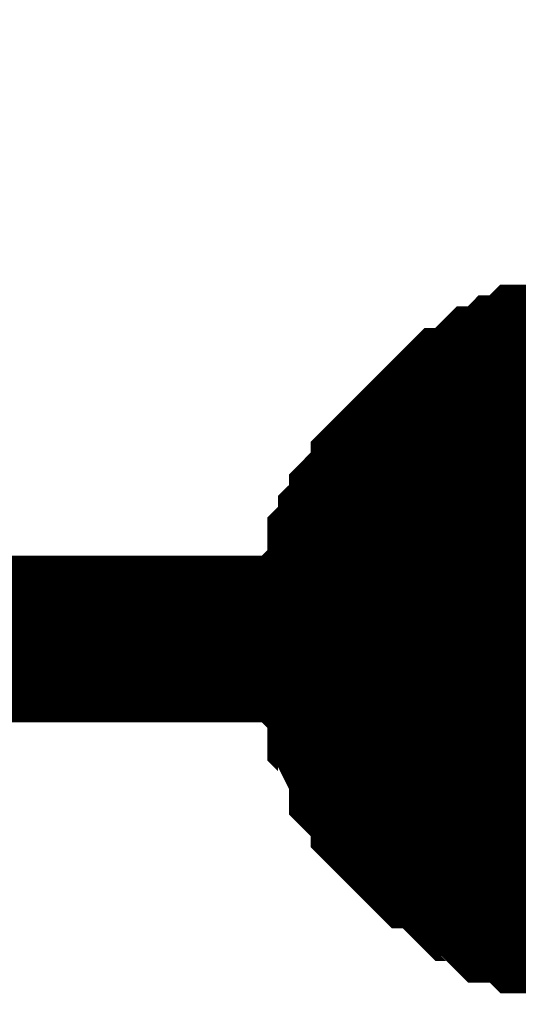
# Model space of a CAD drawing. Header units: inches. Extents: x 0 to 292, y 0 to 193.
# Tile 171 of 189: x 191.924 to 192.82, y 115.959 to 117.728. Entities that reach past the tile are written whole.
import ezdxf

# ---------------------------------------------------------------- set-up
doc = ezdxf.new("R2010")
doc.units = ezdxf.units.IN
doc.layers.add('Sheet', color=255, linetype='Continuous')

msp = doc.modelspace()

# ---------------------------------------------------------------- linework, layer by layer
at = {"layer": 'Sheet'}
for points in [[(178.0228, 126.6728, 0.2997, 0.2997, 0), (178.0228, 116.6153, 0.2997, 0.2997, 0), (193.0058, 116.6153, 0.2997, 0.2997, 0)], [(192.4992, 116.6153, 0.2997, 0.2997, 0), (192.4992, 116.6348, 0.2997, 0.2997, 0), (192.4992, 116.6738, 0.2997, 0.2997, 0), (192.4992, 116.6933, 0.2997, 0.2997, 0), (192.5187, 116.7128, 0.2997, 0.2997, 0), (192.5187, 116.7323, 0.2997, 0.2997, 0), (192.5187, 116.7713, 0.2997, 0.2997, 0), (192.5382, 116.7908, 0.2997, 0.2997, 0), (192.5382, 116.8103, 0.2997, 0.2997, 0), (192.5577, 116.8297, 0.2997, 0.2997, 0), (192.5577, 116.8492, 0.2997, 0.2997, 0), (192.5771, 116.8687, 0.2997, 0.2997, 0), (192.5966, 116.8882, 0.2997, 0.2997, 0), (192.5966, 116.9077, 0.2997, 0.2997, 0), (192.6161, 116.9272, 0.2997, 0.2997, 0), (192.6356, 116.9467, 0.2997, 0.2997, 0), (192.6551, 116.9662, 0.2997, 0.2997, 0), (192.6746, 116.9857, 0.2997, 0.2997, 0), (192.694, 117.0052, 0.2997, 0.2997, 0), (192.7135, 117.0247, 0.2997, 0.2997, 0), (192.733, 117.0247, 0.2997, 0.2997, 0), (192.7525, 117.0441, 0.2997, 0.2997, 0), (192.772, 117.0636, 0.2997, 0.2997, 0), (192.7915, 117.0636, 0.2997, 0.2997, 0), (192.8109, 117.0831, 0.2997, 0.2997, 0), (192.8304, 117.0831, 0.2997, 0.2997, 0), (192.8499, 117.1026, 0.2997, 0.2997, 0), (192.8889, 117.1026, 0.2997, 0.2997, 0), (192.9084, 117.1026, 0.2997, 0.2997, 0), (192.9278, 117.1221, 0.2997, 0.2997, 0), (192.9473, 117.1221, 0.2997, 0.2997, 0), (192.9863, 117.1221, 0.2997, 0.2997, 0)], [(192.4992, 116.6153, 0.2997, 0.2997, 0), (192.4992, 116.6348, 0.2997, 0.2997, 0), (192.4992, 116.6738, 0.2997, 0.2997, 0), (192.4992, 116.6933, 0.2997, 0.2997, 0), (192.5187, 116.7128, 0.2997, 0.2997, 0), (192.5187, 116.7323, 0.2997, 0.2997, 0), (192.5187, 116.7713, 0.2997, 0.2997, 0), (192.5382, 116.7908, 0.2997, 0.2997, 0), (192.5382, 116.8103, 0.2997, 0.2997, 0), (192.5577, 116.8297, 0.2997, 0.2997, 0), (192.5577, 116.8492, 0.2997, 0.2997, 0), (192.5771, 116.8687, 0.2997, 0.2997, 0), (192.5966, 116.8882, 0.2997, 0.2997, 0), (192.5966, 116.9077, 0.2997, 0.2997, 0), (192.6161, 116.9272, 0.2997, 0.2997, 0), (192.6356, 116.9467, 0.2997, 0.2997, 0), (192.6551, 116.9662, 0.2997, 0.2997, 0), (192.6746, 116.9857, 0.2997, 0.2997, 0), (192.694, 117.0052, 0.2997, 0.2997, 0), (192.7135, 117.0247, 0.2997, 0.2997, 0), (192.733, 117.0247, 0.2997, 0.2997, 0), (192.7525, 117.0441, 0.2997, 0.2997, 0), (192.772, 117.0636, 0.2997, 0.2997, 0), (192.7915, 117.0636, 0.2997, 0.2997, 0), (192.8109, 117.0831, 0.2997, 0.2997, 0), (192.8304, 117.0831, 0.2997, 0.2997, 0), (192.8499, 117.1026, 0.2997, 0.2997, 0), (192.8889, 117.1026, 0.2997, 0.2997, 0), (192.9084, 117.1026, 0.2997, 0.2997, 0), (192.9278, 117.1221, 0.2997, 0.2997, 0), (192.9473, 117.1221, 0.2997, 0.2997, 0), (192.9863, 117.1221, 0.2997, 0.2997, 0)], [(192.4992, 116.6153, 0.2997, 0.2997, 0), (192.4992, 116.6348, 0.2997, 0.2997, 0), (192.4992, 116.6738, 0.2997, 0.2997, 0), (192.4992, 116.6933, 0.2997, 0.2997, 0), (192.5187, 116.7128, 0.2997, 0.2997, 0), (192.5187, 116.7323, 0.2997, 0.2997, 0), (192.5187, 116.7713, 0.2997, 0.2997, 0), (192.5382, 116.7908, 0.2997, 0.2997, 0), (192.5382, 116.8103, 0.2997, 0.2997, 0), (192.5577, 116.8297, 0.2997, 0.2997, 0), (192.5577, 116.8492, 0.2997, 0.2997, 0), (192.5771, 116.8687, 0.2997, 0.2997, 0), (192.5966, 116.8882, 0.2997, 0.2997, 0), (192.5966, 116.9077, 0.2997, 0.2997, 0), (192.6161, 116.9272, 0.2997, 0.2997, 0), (192.6356, 116.9467, 0.2997, 0.2997, 0), (192.6551, 116.9662, 0.2997, 0.2997, 0), (192.6746, 116.9857, 0.2997, 0.2997, 0), (192.694, 117.0052, 0.2997, 0.2997, 0), (192.7135, 117.0247, 0.2997, 0.2997, 0), (192.733, 117.0247, 0.2997, 0.2997, 0), (192.7525, 117.0441, 0.2997, 0.2997, 0), (192.772, 117.0636, 0.2997, 0.2997, 0), (192.7915, 117.0636, 0.2997, 0.2997, 0), (192.8109, 117.0831, 0.2997, 0.2997, 0), (192.8304, 117.0831, 0.2997, 0.2997, 0), (192.8499, 117.1026, 0.2997, 0.2997, 0), (192.8889, 117.1026, 0.2997, 0.2997, 0), (192.9084, 117.1026, 0.2997, 0.2997, 0), (192.9278, 117.1221, 0.2997, 0.2997, 0), (192.9473, 117.1221, 0.2997, 0.2997, 0), (192.9863, 117.1221, 0.2997, 0.2997, 0)], [(192.4992, 116.6153, 0.2997, 0.2997, 0), (192.4992, 116.6348, 0.2997, 0.2997, 0), (192.4992, 116.6738, 0.2997, 0.2997, 0), (192.4992, 116.6933, 0.2997, 0.2997, 0), (192.5187, 116.7128, 0.2997, 0.2997, 0), (192.5187, 116.7323, 0.2997, 0.2997, 0), (192.5187, 116.7713, 0.2997, 0.2997, 0), (192.5382, 116.7908, 0.2997, 0.2997, 0), (192.5382, 116.8103, 0.2997, 0.2997, 0), (192.5577, 116.8297, 0.2997, 0.2997, 0), (192.5577, 116.8492, 0.2997, 0.2997, 0), (192.5771, 116.8687, 0.2997, 0.2997, 0), (192.5966, 116.8882, 0.2997, 0.2997, 0), (192.5966, 116.9077, 0.2997, 0.2997, 0), (192.6161, 116.9272, 0.2997, 0.2997, 0), (192.6356, 116.9467, 0.2997, 0.2997, 0), (192.6551, 116.9662, 0.2997, 0.2997, 0), (192.6746, 116.9857, 0.2997, 0.2997, 0), (192.694, 117.0052, 0.2997, 0.2997, 0), (192.7135, 117.0247, 0.2997, 0.2997, 0), (192.733, 117.0247, 0.2997, 0.2997, 0), (192.7525, 117.0441, 0.2997, 0.2997, 0), (192.772, 117.0636, 0.2997, 0.2997, 0), (192.7915, 117.0636, 0.2997, 0.2997, 0), (192.8109, 117.0831, 0.2997, 0.2997, 0), (192.8304, 117.0831, 0.2997, 0.2997, 0), (192.8499, 117.1026, 0.2997, 0.2997, 0), (192.8889, 117.1026, 0.2997, 0.2997, 0), (192.9084, 117.1026, 0.2997, 0.2997, 0), (192.9278, 117.1221, 0.2997, 0.2997, 0), (192.9473, 117.1221, 0.2997, 0.2997, 0), (192.9863, 117.1221, 0.2997, 0.2997, 0)], [(192.4992, 116.6153, 0.0991, 0.0991, 0), (192.4992, 116.6348, 0.0991, 0.0991, 0), (192.4992, 116.6738, 0.0991, 0.0991, 0), (192.4992, 116.6933, 0.0991, 0.0991, 0), (192.5187, 116.7128, 0.0991, 0.0991, 0), (192.5187, 116.7323, 0.0991, 0.0991, 0), (192.5187, 116.7713, 0.0991, 0.0991, 0), (192.5382, 116.7908, 0.0991, 0.0991, 0), (192.5382, 116.8103, 0.0991, 0.0991, 0), (192.5577, 116.8297, 0.0991, 0.0991, 0), (192.5577, 116.8492, 0.0991, 0.0991, 0), (192.5771, 116.8687, 0.0991, 0.0991, 0), (192.5966, 116.8882, 0.0991, 0.0991, 0), (192.5966, 116.9077, 0.0991, 0.0991, 0), (192.6161, 116.9272, 0.0991, 0.0991, 0), (192.6356, 116.9467, 0.0991, 0.0991, 0), (192.6551, 116.9662, 0.0991, 0.0991, 0), (192.6746, 116.9857, 0.0991, 0.0991, 0), (192.694, 117.0052, 0.0991, 0.0991, 0), (192.7135, 117.0247, 0.0991, 0.0991, 0), (192.733, 117.0247, 0.0991, 0.0991, 0), (192.7525, 117.0441, 0.0991, 0.0991, 0), (192.772, 117.0636, 0.0991, 0.0991, 0), (192.7915, 117.0636, 0.0991, 0.0991, 0), (192.8109, 117.0831, 0.0991, 0.0991, 0), (192.8304, 117.0831, 0.0991, 0.0991, 0), (192.8499, 117.1026, 0.0991, 0.0991, 0), (192.8889, 117.1026, 0.0991, 0.0991, 0)], [(192.4992, 116.6153, 0.0991, 0.0991, 0), (192.4992, 116.6348, 0.0991, 0.0991, 0), (192.4992, 116.6738, 0.0991, 0.0991, 0), (192.4992, 116.6933, 0.0991, 0.0991, 0), (192.5187, 116.7128, 0.0991, 0.0991, 0), (192.5187, 116.7323, 0.0991, 0.0991, 0), (192.5187, 116.7713, 0.0991, 0.0991, 0), (192.5382, 116.7908, 0.0991, 0.0991, 0), (192.5382, 116.8103, 0.0991, 0.0991, 0), (192.5577, 116.8297, 0.0991, 0.0991, 0), (192.5577, 116.8492, 0.0991, 0.0991, 0), (192.5771, 116.8687, 0.0991, 0.0991, 0), (192.5966, 116.8882, 0.0991, 0.0991, 0), (192.5966, 116.9077, 0.0991, 0.0991, 0), (192.6161, 116.9272, 0.0991, 0.0991, 0), (192.6356, 116.9467, 0.0991, 0.0991, 0), (192.6551, 116.9662, 0.0991, 0.0991, 0), (192.6746, 116.9857, 0.0991, 0.0991, 0), (192.694, 117.0052, 0.0991, 0.0991, 0), (192.7135, 117.0247, 0.0991, 0.0991, 0), (192.733, 117.0247, 0.0991, 0.0991, 0), (192.7525, 117.0441, 0.0991, 0.0991, 0), (192.772, 117.0636, 0.0991, 0.0991, 0), (192.7915, 117.0636, 0.0991, 0.0991, 0), (192.8109, 117.0831, 0.0991, 0.0991, 0), (192.8304, 117.0831, 0.0991, 0.0991, 0), (192.8499, 117.1026, 0.0991, 0.0991, 0), (192.8889, 117.1026, 0.0991, 0.0991, 0)], [(192.4992, 116.6153, 0.0991, 0.0991, 0), (192.4992, 116.6348, 0.0991, 0.0991, 0), (192.4992, 116.6738, 0.0991, 0.0991, 0), (192.4992, 116.6933, 0.0991, 0.0991, 0), (192.5187, 116.7128, 0.0991, 0.0991, 0), (192.5187, 116.7323, 0.0991, 0.0991, 0), (192.5187, 116.7713, 0.0991, 0.0991, 0), (192.5382, 116.7908, 0.0991, 0.0991, 0), (192.5382, 116.8103, 0.0991, 0.0991, 0), (192.5577, 116.8297, 0.0991, 0.0991, 0), (192.5577, 116.8492, 0.0991, 0.0991, 0), (192.5771, 116.8687, 0.0991, 0.0991, 0), (192.5966, 116.8882, 0.0991, 0.0991, 0), (192.5966, 116.9077, 0.0991, 0.0991, 0), (192.6161, 116.9272, 0.0991, 0.0991, 0), (192.6356, 116.9467, 0.0991, 0.0991, 0), (192.6551, 116.9662, 0.0991, 0.0991, 0), (192.6746, 116.9857, 0.0991, 0.0991, 0), (192.694, 117.0052, 0.0991, 0.0991, 0), (192.7135, 117.0247, 0.0991, 0.0991, 0), (192.733, 117.0247, 0.0991, 0.0991, 0), (192.7525, 117.0441, 0.0991, 0.0991, 0), (192.772, 117.0636, 0.0991, 0.0991, 0), (192.7915, 117.0636, 0.0991, 0.0991, 0), (192.8109, 117.0831, 0.0991, 0.0991, 0), (192.8304, 117.0831, 0.0991, 0.0991, 0), (192.8499, 117.1026, 0.0991, 0.0991, 0), (192.8889, 117.1026, 0.0991, 0.0991, 0)], [(192.4992, 116.6153, 0.0991, 0.0991, 0), (192.4992, 116.6348, 0.0991, 0.0991, 0), (192.4992, 116.6738, 0.0991, 0.0991, 0), (192.4992, 116.6933, 0.0991, 0.0991, 0), (192.5187, 116.7128, 0.0991, 0.0991, 0), (192.5187, 116.7323, 0.0991, 0.0991, 0), (192.5187, 116.7713, 0.0991, 0.0991, 0), (192.5382, 116.7908, 0.0991, 0.0991, 0), (192.5382, 116.8103, 0.0991, 0.0991, 0), (192.5577, 116.8297, 0.0991, 0.0991, 0), (192.5577, 116.8492, 0.0991, 0.0991, 0), (192.5771, 116.8687, 0.0991, 0.0991, 0), (192.5966, 116.8882, 0.0991, 0.0991, 0), (192.5966, 116.9077, 0.0991, 0.0991, 0), (192.6161, 116.9272, 0.0991, 0.0991, 0), (192.6356, 116.9467, 0.0991, 0.0991, 0), (192.6551, 116.9662, 0.0991, 0.0991, 0), (192.6746, 116.9857, 0.0991, 0.0991, 0), (192.694, 117.0052, 0.0991, 0.0991, 0), (192.7135, 117.0247, 0.0991, 0.0991, 0), (192.733, 117.0247, 0.0991, 0.0991, 0), (192.7525, 117.0441, 0.0991, 0.0991, 0), (192.772, 117.0636, 0.0991, 0.0991, 0), (192.7915, 117.0636, 0.0991, 0.0991, 0), (192.8109, 117.0831, 0.0991, 0.0991, 0), (192.8304, 117.0831, 0.0991, 0.0991, 0), (192.8499, 117.1026, 0.0991, 0.0991, 0), (192.8889, 117.1026, 0.0991, 0.0991, 0)], [(192.9863, 116.1086, 0.2997, 0.2997, 0), (192.9473, 116.1086, 0.2997, 0.2997, 0), (192.9278, 116.1086, 0.2997, 0.2997, 0), (192.9084, 116.1281, 0.2997, 0.2997, 0), (192.8889, 116.1281, 0.2997, 0.2997, 0), (192.8499, 116.1281, 0.2997, 0.2997, 0), (192.8304, 116.1476, 0.2997, 0.2997, 0), (192.8109, 116.1476, 0.2997, 0.2997, 0), (192.7915, 116.1476, 0.2997, 0.2997, 0), (192.772, 116.167, 0.2997, 0.2997, 0), (192.7525, 116.1865, 0.2997, 0.2997, 0), (192.733, 116.1865, 0.2997, 0.2997, 0), (192.7135, 116.206, 0.2997, 0.2997, 0), (192.694, 116.2255, 0.2997, 0.2997, 0), (192.6746, 116.245, 0.2997, 0.2997, 0), (192.6551, 116.245, 0.2997, 0.2997, 0), (192.6356, 116.2645, 0.2997, 0.2997, 0), (192.6161, 116.284, 0.2997, 0.2997, 0), (192.5966, 116.3035, 0.2997, 0.2997, 0), (192.5966, 116.323, 0.2997, 0.2997, 0), (192.5771, 116.3425, 0.2997, 0.2997, 0), (192.5577, 116.362, 0.2997, 0.2997, 0), (192.5577, 116.3814, 0.2997, 0.2997, 0), (192.5382, 116.4204, 0.2997, 0.2997, 0), (192.5382, 116.4399, 0.2997, 0.2997, 0), (192.5187, 116.4594, 0.2997, 0.2997, 0), (192.5187, 116.4789, 0.2997, 0.2997, 0), (192.5187, 116.5179, 0.2997, 0.2997, 0), (192.4992, 116.5374, 0.2997, 0.2997, 0), (192.4992, 116.5569, 0.2997, 0.2997, 0), (192.4992, 116.5958, 0.2997, 0.2997, 0), (192.4992, 116.6153, 0.2997, 0.2997, 0)], [(192.4992, 116.6153, 0.2997, 0.2997, 0), (192.4992, 116.6153, 0.2997, 0.2997, 0)], [(192.9863, 116.1086, 0.2997, 0.2997, 0), (192.9473, 116.1086, 0.2997, 0.2997, 0), (192.9278, 116.1086, 0.2997, 0.2997, 0), (192.9084, 116.1281, 0.2997, 0.2997, 0), (192.8889, 116.1281, 0.2997, 0.2997, 0), (192.8499, 116.1281, 0.2997, 0.2997, 0), (192.8304, 116.1476, 0.2997, 0.2997, 0), (192.8109, 116.1476, 0.2997, 0.2997, 0), (192.7915, 116.1476, 0.2997, 0.2997, 0), (192.772, 116.167, 0.2997, 0.2997, 0), (192.7525, 116.1865, 0.2997, 0.2997, 0), (192.733, 116.1865, 0.2997, 0.2997, 0), (192.7135, 116.206, 0.2997, 0.2997, 0), (192.694, 116.2255, 0.2997, 0.2997, 0), (192.6746, 116.245, 0.2997, 0.2997, 0), (192.6551, 116.245, 0.2997, 0.2997, 0), (192.6356, 116.2645, 0.2997, 0.2997, 0), (192.6161, 116.284, 0.2997, 0.2997, 0), (192.5966, 116.3035, 0.2997, 0.2997, 0), (192.5966, 116.323, 0.2997, 0.2997, 0), (192.5771, 116.3425, 0.2997, 0.2997, 0), (192.5577, 116.362, 0.2997, 0.2997, 0), (192.5577, 116.3814, 0.2997, 0.2997, 0), (192.5382, 116.4204, 0.2997, 0.2997, 0), (192.5382, 116.4399, 0.2997, 0.2997, 0), (192.5187, 116.4594, 0.2997, 0.2997, 0), (192.5187, 116.4789, 0.2997, 0.2997, 0), (192.5187, 116.5179, 0.2997, 0.2997, 0), (192.4992, 116.5374, 0.2997, 0.2997, 0), (192.4992, 116.5569, 0.2997, 0.2997, 0), (192.4992, 116.5958, 0.2997, 0.2997, 0), (192.4992, 116.6153, 0.2997, 0.2997, 0)], [(192.4992, 116.6153, 0.2997, 0.2997, 0), (192.4992, 116.6153, 0.2997, 0.2997, 0)], [(192.9863, 116.1086, 0.2997, 0.2997, 0), (192.9473, 116.1086, 0.2997, 0.2997, 0), (192.9278, 116.1086, 0.2997, 0.2997, 0), (192.9084, 116.1281, 0.2997, 0.2997, 0), (192.8889, 116.1281, 0.2997, 0.2997, 0), (192.8499, 116.1281, 0.2997, 0.2997, 0), (192.8304, 116.1476, 0.2997, 0.2997, 0), (192.8109, 116.1476, 0.2997, 0.2997, 0), (192.7915, 116.1476, 0.2997, 0.2997, 0), (192.772, 116.167, 0.2997, 0.2997, 0), (192.7525, 116.1865, 0.2997, 0.2997, 0), (192.733, 116.1865, 0.2997, 0.2997, 0), (192.7135, 116.206, 0.2997, 0.2997, 0), (192.694, 116.2255, 0.2997, 0.2997, 0), (192.6746, 116.245, 0.2997, 0.2997, 0), (192.6551, 116.245, 0.2997, 0.2997, 0), (192.6356, 116.2645, 0.2997, 0.2997, 0), (192.6161, 116.284, 0.2997, 0.2997, 0), (192.5966, 116.3035, 0.2997, 0.2997, 0), (192.5966, 116.323, 0.2997, 0.2997, 0), (192.5771, 116.3425, 0.2997, 0.2997, 0), (192.5577, 116.362, 0.2997, 0.2997, 0), (192.5577, 116.3814, 0.2997, 0.2997, 0), (192.5382, 116.4204, 0.2997, 0.2997, 0), (192.5382, 116.4399, 0.2997, 0.2997, 0), (192.5187, 116.4594, 0.2997, 0.2997, 0), (192.5187, 116.4789, 0.2997, 0.2997, 0), (192.5187, 116.5179, 0.2997, 0.2997, 0), (192.4992, 116.5374, 0.2997, 0.2997, 0), (192.4992, 116.5569, 0.2997, 0.2997, 0), (192.4992, 116.5958, 0.2997, 0.2997, 0), (192.4992, 116.6153, 0.2997, 0.2997, 0)], [(192.4992, 116.6153, 0.2997, 0.2997, 0), (192.4992, 116.6153, 0.2997, 0.2997, 0)], [(192.9863, 116.1086, 0.2997, 0.2997, 0), (192.9473, 116.1086, 0.2997, 0.2997, 0), (192.9278, 116.1086, 0.2997, 0.2997, 0), (192.9084, 116.1281, 0.2997, 0.2997, 0), (192.8889, 116.1281, 0.2997, 0.2997, 0), (192.8499, 116.1281, 0.2997, 0.2997, 0), (192.8304, 116.1476, 0.2997, 0.2997, 0), (192.8109, 116.1476, 0.2997, 0.2997, 0), (192.7915, 116.1476, 0.2997, 0.2997, 0), (192.772, 116.167, 0.2997, 0.2997, 0), (192.7525, 116.1865, 0.2997, 0.2997, 0), (192.733, 116.1865, 0.2997, 0.2997, 0), (192.7135, 116.206, 0.2997, 0.2997, 0), (192.694, 116.2255, 0.2997, 0.2997, 0), (192.6746, 116.245, 0.2997, 0.2997, 0), (192.6551, 116.245, 0.2997, 0.2997, 0), (192.6356, 116.2645, 0.2997, 0.2997, 0), (192.6161, 116.284, 0.2997, 0.2997, 0), (192.5966, 116.3035, 0.2997, 0.2997, 0), (192.5966, 116.323, 0.2997, 0.2997, 0), (192.5771, 116.3425, 0.2997, 0.2997, 0), (192.5577, 116.362, 0.2997, 0.2997, 0), (192.5577, 116.3814, 0.2997, 0.2997, 0), (192.5382, 116.4204, 0.2997, 0.2997, 0), (192.5382, 116.4399, 0.2997, 0.2997, 0), (192.5187, 116.4594, 0.2997, 0.2997, 0), (192.5187, 116.4789, 0.2997, 0.2997, 0), (192.5187, 116.5179, 0.2997, 0.2997, 0), (192.4992, 116.5374, 0.2997, 0.2997, 0), (192.4992, 116.5569, 0.2997, 0.2997, 0), (192.4992, 116.5958, 0.2997, 0.2997, 0), (192.4992, 116.6153, 0.2997, 0.2997, 0)], [(192.4992, 116.6153, 0.2997, 0.2997, 0), (192.4992, 116.6153, 0.2997, 0.2997, 0)], [(192.8889, 116.1281, 0.0991, 0.0991, 0), (192.8499, 116.1281, 0.0991, 0.0991, 0), (192.8304, 116.1476, 0.0991, 0.0991, 0), (192.8109, 116.1476, 0.0991, 0.0991, 0), (192.7915, 116.1476, 0.0991, 0.0991, 0), (192.772, 116.167, 0.0991, 0.0991, 0), (192.7525, 116.1865, 0.0991, 0.0991, 0), (192.733, 116.1865, 0.0991, 0.0991, 0), (192.7135, 116.206, 0.0991, 0.0991, 0), (192.694, 116.2255, 0.0991, 0.0991, 0), (192.6746, 116.245, 0.0991, 0.0991, 0), (192.6551, 116.245, 0.0991, 0.0991, 0), (192.6356, 116.2645, 0.0991, 0.0991, 0), (192.6161, 116.284, 0.0991, 0.0991, 0), (192.5966, 116.3035, 0.0991, 0.0991, 0), (192.5966, 116.323, 0.0991, 0.0991, 0), (192.5771, 116.3425, 0.0991, 0.0991, 0), (192.5577, 116.362, 0.0991, 0.0991, 0), (192.5577, 116.3814, 0.0991, 0.0991, 0), (192.5382, 116.4204, 0.0991, 0.0991, 0), (192.5382, 116.4399, 0.0991, 0.0991, 0), (192.5187, 116.4594, 0.0991, 0.0991, 0), (192.5187, 116.4789, 0.0991, 0.0991, 0), (192.5187, 116.5179, 0.0991, 0.0991, 0), (192.4992, 116.5374, 0.0991, 0.0991, 0), (192.4992, 116.5569, 0.0991, 0.0991, 0), (192.4992, 116.5958, 0.0991, 0.0991, 0), (192.4992, 116.6153, 0.0991, 0.0991, 0)], [(192.4992, 116.6153, 0.0991, 0.0991, 0), (192.4992, 116.6153, 0.0991, 0.0991, 0)], [(192.8889, 116.1281, 0.0991, 0.0991, 0), (192.8499, 116.1281, 0.0991, 0.0991, 0), (192.8304, 116.1476, 0.0991, 0.0991, 0), (192.8109, 116.1476, 0.0991, 0.0991, 0), (192.7915, 116.1476, 0.0991, 0.0991, 0), (192.772, 116.167, 0.0991, 0.0991, 0), (192.7525, 116.1865, 0.0991, 0.0991, 0), (192.733, 116.1865, 0.0991, 0.0991, 0), (192.7135, 116.206, 0.0991, 0.0991, 0), (192.694, 116.2255, 0.0991, 0.0991, 0), (192.6746, 116.245, 0.0991, 0.0991, 0), (192.6551, 116.245, 0.0991, 0.0991, 0), (192.6356, 116.2645, 0.0991, 0.0991, 0), (192.6161, 116.284, 0.0991, 0.0991, 0), (192.5966, 116.3035, 0.0991, 0.0991, 0), (192.5966, 116.323, 0.0991, 0.0991, 0), (192.5771, 116.3425, 0.0991, 0.0991, 0), (192.5577, 116.362, 0.0991, 0.0991, 0), (192.5577, 116.3814, 0.0991, 0.0991, 0), (192.5382, 116.4204, 0.0991, 0.0991, 0), (192.5382, 116.4399, 0.0991, 0.0991, 0), (192.5187, 116.4594, 0.0991, 0.0991, 0), (192.5187, 116.4789, 0.0991, 0.0991, 0), (192.5187, 116.5179, 0.0991, 0.0991, 0), (192.4992, 116.5374, 0.0991, 0.0991, 0), (192.4992, 116.5569, 0.0991, 0.0991, 0), (192.4992, 116.5958, 0.0991, 0.0991, 0), (192.4992, 116.6153, 0.0991, 0.0991, 0)], [(192.4992, 116.6153, 0.0991, 0.0991, 0), (192.4992, 116.6153, 0.0991, 0.0991, 0)], [(192.8889, 116.1281, 0.0991, 0.0991, 0), (192.8499, 116.1281, 0.0991, 0.0991, 0), (192.8304, 116.1476, 0.0991, 0.0991, 0), (192.8109, 116.1476, 0.0991, 0.0991, 0), (192.7915, 116.1476, 0.0991, 0.0991, 0), (192.772, 116.167, 0.0991, 0.0991, 0), (192.7525, 116.1865, 0.0991, 0.0991, 0), (192.733, 116.1865, 0.0991, 0.0991, 0), (192.7135, 116.206, 0.0991, 0.0991, 0), (192.694, 116.2255, 0.0991, 0.0991, 0), (192.6746, 116.245, 0.0991, 0.0991, 0), (192.6551, 116.245, 0.0991, 0.0991, 0), (192.6356, 116.2645, 0.0991, 0.0991, 0), (192.6161, 116.284, 0.0991, 0.0991, 0), (192.5966, 116.3035, 0.0991, 0.0991, 0), (192.5966, 116.323, 0.0991, 0.0991, 0), (192.5771, 116.3425, 0.0991, 0.0991, 0), (192.5577, 116.362, 0.0991, 0.0991, 0), (192.5577, 116.3814, 0.0991, 0.0991, 0), (192.5382, 116.4204, 0.0991, 0.0991, 0), (192.5382, 116.4399, 0.0991, 0.0991, 0), (192.5187, 116.4594, 0.0991, 0.0991, 0), (192.5187, 116.4789, 0.0991, 0.0991, 0), (192.5187, 116.5179, 0.0991, 0.0991, 0), (192.4992, 116.5374, 0.0991, 0.0991, 0), (192.4992, 116.5569, 0.0991, 0.0991, 0), (192.4992, 116.5958, 0.0991, 0.0991, 0), (192.4992, 116.6153, 0.0991, 0.0991, 0)], [(192.4992, 116.6153, 0.0991, 0.0991, 0), (192.4992, 116.6153, 0.0991, 0.0991, 0)], [(192.8889, 116.1281, 0.0991, 0.0991, 0), (192.8499, 116.1281, 0.0991, 0.0991, 0), (192.8304, 116.1476, 0.0991, 0.0991, 0), (192.8109, 116.1476, 0.0991, 0.0991, 0), (192.7915, 116.1476, 0.0991, 0.0991, 0), (192.772, 116.167, 0.0991, 0.0991, 0), (192.7525, 116.1865, 0.0991, 0.0991, 0), (192.733, 116.1865, 0.0991, 0.0991, 0), (192.7135, 116.206, 0.0991, 0.0991, 0), (192.694, 116.2255, 0.0991, 0.0991, 0), (192.6746, 116.245, 0.0991, 0.0991, 0), (192.6551, 116.245, 0.0991, 0.0991, 0), (192.6356, 116.2645, 0.0991, 0.0991, 0), (192.6161, 116.284, 0.0991, 0.0991, 0), (192.5966, 116.3035, 0.0991, 0.0991, 0), (192.5966, 116.323, 0.0991, 0.0991, 0), (192.5771, 116.3425, 0.0991, 0.0991, 0), (192.5577, 116.362, 0.0991, 0.0991, 0), (192.5577, 116.3814, 0.0991, 0.0991, 0), (192.5382, 116.4204, 0.0991, 0.0991, 0), (192.5382, 116.4399, 0.0991, 0.0991, 0), (192.5187, 116.4594, 0.0991, 0.0991, 0), (192.5187, 116.4789, 0.0991, 0.0991, 0), (192.5187, 116.5179, 0.0991, 0.0991, 0), (192.4992, 116.5374, 0.0991, 0.0991, 0), (192.4992, 116.5569, 0.0991, 0.0991, 0), (192.4992, 116.5958, 0.0991, 0.0991, 0), (192.4992, 116.6153, 0.0991, 0.0991, 0)], [(192.4992, 116.6153, 0.0991, 0.0991, 0), (192.4992, 116.6153, 0.0991, 0.0991, 0)]]:
    msp.add_lwpolyline(points, format="xyseb", dxfattribs=at)
msp.add_lwpolyline([(192.766, 116.62, 0.508, 0.508, 1), (193.274, 116.62, 0.508, 0.508, 1)], format="xyseb", close=True, dxfattribs=at)

doc.saveas('drawing.dxf')
